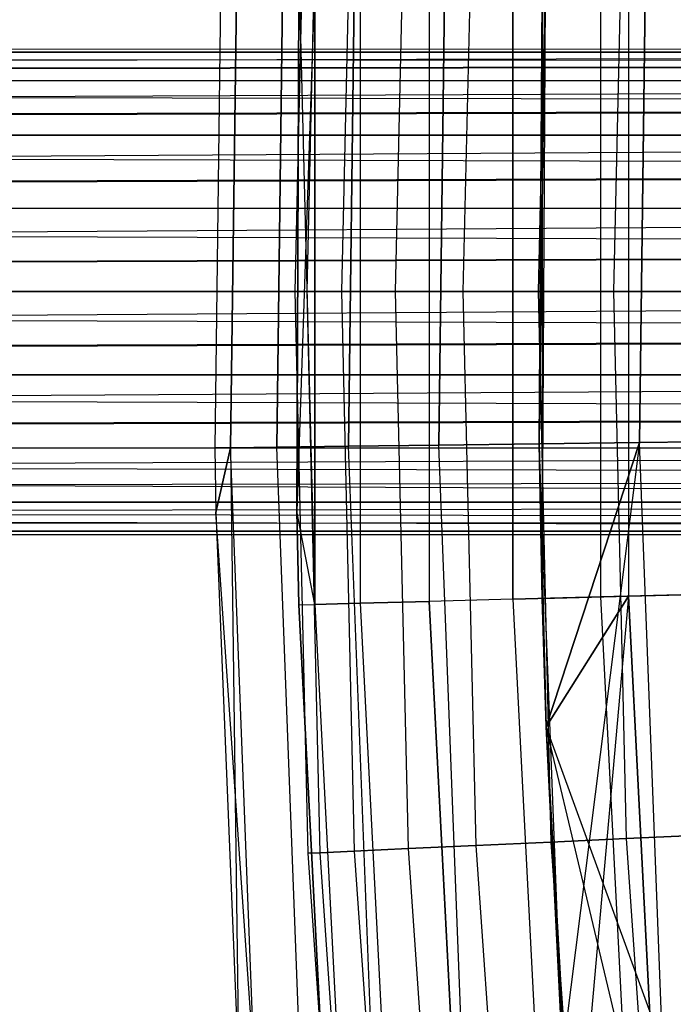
# Model space of a CAD drawing. Extents: x -135 to 135, y -135 to 135.
# Tile 122 of 207: x -76.7 to -72.67, y -4.4 to 1.68. Entities that reach past the tile are written whole.
import ezdxf

# ---------------------------------------------------------------- set-up
doc = ezdxf.new("R2010")
doc.units = 0
doc.header["$LTSCALE"] = 25.4
doc.layers.get('0').update_dxf_attribs({"linetype": 'CONTINUOUS'})

# ---------------------------------------------------------------- blocks, each defined once
blk = doc.blocks.new('SANTANA_BIURKO_A_PM_STL')
at = {"color": 0}
for p, q in [((-74.92, 3.4638, 149), (-75, 0, 149)), ((-74.92, 3.4638, 149), (-75, 0, 149)), ((-74.92, 3.4638, 2), (-75, 0, 2)), ((-74.92, 3.4638, 2), (-75, 0, 2)), ((-74.8466, 3.4604, 149.4635), (-74.9266, 0, 149.4635)), ((-74.8466, 3.4604, 149.4635), (-74.9266, 0, 149.4635)), ((-74.8466, 3.4604, 148.5365), (-74.9266, 0, 148.5365)), ((-74.8466, 3.4604, 148.5365), (-74.9266, 0, 148.5365)), ((-74.8466, 3.4604, 2.4635), (-74.9266, 0, 2.4635)), ((-74.8466, 3.4604, 2.4635), (-74.9266, 0, 2.4635)), ((-74.8466, 3.4604, 1.5365), (-74.9266, 0, 1.5365)), ((-74.8466, 3.4604, 1.5365), (-74.9266, 0, 1.5365)), ((-74.6338, 3.4505, 149.8817), (-74.7135, 0, 149.8817)), ((-74.6338, 3.4505, 149.8817), (-74.7135, 0, 149.8817)), ((-74.6338, 3.4505, 148.1183), (-74.7135, 0, 148.1183)), ((-74.6338, 3.4505, 148.1183), (-74.7135, 0, 148.1183)), ((-74.6338, 3.4505, 2.8817), (-74.7135, 0, 2.8817)), ((-74.6338, 3.4505, 2.8817), (-74.7135, 0, 2.8817)), ((-74.6338, 3.4505, 1.1183), (-74.7135, 0, 1.1183)), ((-74.6338, 3.4505, 1.1183), (-74.7135, 0, 1.1183)), ((-74.3023, 3.4352, 150.2135), (-74.3817, 0, 150.2135)), ((-74.3023, 3.4352, 150.2135), (-74.3817, 0, 150.2135)), ((-74.3023, 3.4352, 147.7865), (-74.3817, 0, 147.7865)), ((-74.3023, 3.4352, 147.7865), (-74.3817, 0, 147.7865)), ((-74.3023, 3.4352, 3.2135), (-74.3817, 0, 3.2135)), ((-74.3023, 3.4352, 3.2135), (-74.3817, 0, 3.2135)), ((-74.3023, 3.4352, 0.7865), (-74.3817, 0, 0.7865)), ((-74.3023, 3.4352, 0.7865), (-74.3817, 0, 0.7865)), ((-73.8846, 3.4159, 150.4266), (-73.9635, 0, 150.4266)), ((-73.8846, 3.4159, 150.4266), (-73.9635, 0, 150.4266)), ((-73.8846, 3.4159, 147.5734), (-73.9635, 0, 147.5734)), ((-73.8846, 3.4159, 147.5734), (-73.9635, 0, 147.5734)), ((-73.8846, 3.4159, 3.4266), (-73.9635, 0, 3.4266)), ((-73.8846, 3.4159, 3.4266), (-73.9635, 0, 3.4266)), ((-73.8846, 3.4159, 0.5734), (-73.9635, 0, 0.5734)), ((-73.8846, 3.4159, 0.5734), (-73.9635, 0, 0.5734)), ((-73.4216, 3.3945, 150.5), (-73.5, 0, 150.5)), ((-73.4216, 3.3945, 150.5), (-73.5, 0, 150.5)), ((-73.4216, 3.3945, 147.5), (-73.5, 0, 147.5)), ((-73.4216, 3.3945, 147.5), (-73.5, 0, 147.5)), ((-73.4216, 3.3945, 3.5), (-73.5, 0, 3.5)), ((-73.4216, 3.3945, 3.5), (-73.5, 0, 3.5)), ((-73.4216, 3.3945, 0.5), (-73.5, 0, 0.5)), ((-73.4216, 3.3945, 0.5), (-73.5, 0, 0.5)), ((-72.9585, 3.3731, 150.4266), (-73.0365, 0, 150.4266)), ((-72.9585, 3.3731, 150.4266), (-73.0365, 0, 150.4266)), ((-72.9585, 3.3731, 147.5734), (-73.0365, 0, 147.5734)), ((-72.9585, 3.3731, 147.5734), (-73.0365, 0, 147.5734)), ((-72.9585, 3.3731, 3.4266), (-73.0365, 0, 3.4266)), ((-72.9585, 3.3731, 3.4266), (-73.0365, 0, 3.4266)), ((-72.9585, 3.3731, 0.5734), (-73.0365, 0, 0.5734)), ((-72.9585, 3.3731, 0.5734), (-73.0365, 0, 0.5734)), ((-75.4446, 2.8919, 149), (-75.4938, -0.9642, 149)), ((-75.4446, 2.8919, 2), (-75.4938, -0.9642, 2)), ((-75.4446, 2.8919, 149), (-75.4938, -0.9642, 149)), ((-75.4446, 2.8919, 2), (-75.4938, -0.9642, 2)), ((-75.3468, 2.8881, 149.618), (-75.396, -0.9629, 149.618)), ((-75.3468, 2.8881, 149.618), (-75.396, -0.9629, 149.618)), ((-75.396, -0.9629, 1.382), (-75.3468, 2.8881, 1.382)), ((-75.396, -0.9629, 1.382), (-75.3468, 2.8881, 1.382)), ((-75.0629, 2.8772, 150.1756), (-75.1119, -0.9593, 150.1756)), ((-75.0629, 2.8772, 150.1756), (-75.1119, -0.9593, 150.1756)), ((-75.1119, -0.9593, 0.8244), (-75.0629, 2.8772, 0.8244)), ((-75.1119, -0.9593, 0.8244), (-75.0629, 2.8772, 0.8244)), ((-74.6208, 2.8603, 150.618), (-74.6695, -0.9536, 150.618)), ((-74.6208, 2.8603, 150.618), (-74.6695, -0.9536, 150.618)), ((-74.6695, -0.9536, 0.382), (-74.6208, 2.8603, 0.382)), ((-74.6695, -0.9536, 0.382), (-74.6208, 2.8603, 0.382)), ((-74.0636, 2.8389, 150.9021), (-74.112, -0.9465, 150.9021)), ((-74.0636, 2.8389, 150.9021), (-74.112, -0.9465, 150.9021)), ((-74.112, -0.9465, 0.0979), (-74.0636, 2.8389, 0.0979)), ((-74.112, -0.9465, 0.0979), (-74.0636, 2.8389, 0.0979)), ((-73.4461, 2.8153, 151), (-73.494, -0.9386, 151)), ((-73.4461, 2.8153, 151), (-73.494, -0.9386, 151)), ((-73.494, -0.9386, 0), (-73.4461, 2.8153, 0)), ((-73.494, -0.9386, 0), (-73.4461, 2.8153, 0)), ((-72.8285, 2.7916, 147.0979), (-72.876, -0.9307, 147.0979)), ((-72.8285, 2.7916, 147.0979), (-72.876, -0.9307, 147.0979)), ((-72.8285, 2.7916, 150.9021), (-72.876, -0.9307, 150.9021)), ((-72.8285, 2.7916, 150.9021), (-72.876, -0.9307, 150.9021)), ((-72.876, -0.9307, 3.9021), (-72.8285, 2.7916, 3.9021)), ((-72.876, -0.9307, 3.9021), (-72.8285, 2.7916, 3.9021)), ((-72.876, -0.9307, 0.0979), (-72.8285, 2.7916, 0.0979)), ((-72.876, -0.9307, 0.0979), (-72.8285, 2.7916, 0.0979)), ((-73.451, 2.6844, 147), (-73.494, -0.9386, 147)), ((-73.451, 2.6844, 147), (-73.494, -0.9386, 147)), ((-73.451, 2.6844, 4), (-73.494, -0.9386, 4)), ((-73.451, 2.6844, 4), (-73.494, -0.9386, 4)), ((-73.4756, -1.8925, 147.5), (-73.451, 2.6844, 147)), ((-73.4756, -1.8925, 147.5), (-73.451, 2.6844, 147)), ((-74.9878, -1.3541, 149), (-74.9751, 1.9311, 149)), ((-74.9751, 1.9311, 2), (-74.9878, -1.3541, 2)), ((-74.9878, -1.3541, 149), (-74.9751, 1.9311, 149)), ((-74.9751, 1.9311, 2), (-74.9878, -1.3541, 2)), ((-74.8777, 1.9286, 149.5319), (-74.9878, -1.3541, 149)), ((-74.8777, 1.9286, 149.5319), (-74.9878, -1.3541, 149)), ((-74.9751, 1.9311, 2), (-74.8777, -1.9286, 1.4681)), ((-74.9751, 1.9311, 2), (-74.8777, -1.9286, 1.4681)), ((-74.8777, -1.9286, 149.5319), (-74.8777, 1.9286, 149.5319)), ((-74.8777, -1.9286, 149.5319), (-74.8777, 1.9286, 149.5319)), ((-74.8777, 1.9286, 1.4681), (-74.8777, -1.9286, 1.4681)), ((-74.8777, 1.9286, 1.4681), (-74.8777, -1.9286, 1.4681)), ((-74.598, 1.9214, 149.9947), (-74.598, -1.9214, 149.9947)), ((-74.598, 1.9214, 149.9947), (-74.598, -1.9214, 149.9947)), ((-74.598, 1.9214, 1.0053), (-74.598, -1.9214, 1.0053)), ((-74.598, 1.9214, 1.0053), (-74.598, -1.9214, 1.0053)), ((-74.1725, 1.9104, 150.3282), (-74.1725, -1.9104, 150.3282)), ((-74.1725, 1.9104, 150.3282), (-74.1725, -1.9104, 150.3282)), ((-74.1725, 1.9104, 0.6718), (-74.1725, -1.9104, 0.6718)), ((-74.1725, 1.9104, 0.6718), (-74.1725, -1.9104, 0.6718)), ((-73.6564, -1.8971, 150.4891), (-73.6564, 1.8971, 150.4891)), ((-73.6564, -1.8971, 150.4891), (-73.6564, 1.8971, 150.4891)), ((-73.6564, 1.8971, 0.5109), (-73.6564, -1.8971, 0.5109)), ((-73.6564, 1.8971, 0.5109), (-73.6564, -1.8971, 0.5109)), ((-73.494, -0.9386, 4), (-73.4756, 1.8925, 3.5)), ((-73.494, -0.9386, 4), (-73.4756, 1.8925, 3.5)), ((-73.4756, 1.8925, 147.5), (-73.4756, -1.8925, 147.5)), ((-73.4756, 1.8925, 147.5), (-73.4756, -1.8925, 147.5)), ((-73.4756, 1.8925, 3.5), (-73.4756, -1.8925, 3.5)), ((-73.4756, 1.8925, 3.5), (-73.4756, -1.8925, 3.5)), ((-73.1168, 1.8832, 150.4564), (-73.1168, -1.8832, 150.4564)), ((-73.1168, 1.8832, 150.4564), (-73.1168, -1.8832, 150.4564)), ((-73.1168, 1.8832, 0.5436), (-73.1168, -1.8832, 0.5436)), ((-73.1168, 1.8832, 0.5436), (-73.1168, -1.8832, 0.5436)), ((-72.9439, 1.8788, 147.5975), (-72.9439, -1.8788, 147.5975)), ((-72.9439, 1.8788, 147.5975), (-72.9439, -1.8788, 147.5975)), ((-72.9439, 1.8788, 3.4025), (-72.9439, -1.8788, 3.4025)), ((-72.9439, 1.8788, 3.4025), (-72.9439, -1.8788, 3.4025)), ((-53.645, 1.4095, 154.9644), (-131.1231, 1.4772, 147.675)), ((-53.645, 1.4095, 154.9644), (-131.1231, 1.4772, 147.675)), ((-53.8272, 1.4772, 154.6943), (-131.1231, 1.4772, 147.675)), ((-53.8272, 1.4772, 154.6943), (-131.1231, 1.4772, 147.675)), ((-54.0151, 1.5, 154.4156), (-131.076, 1.4772, 147.1562)), ((-54.0151, 1.5, 154.4156), (-131.076, 1.4772, 147.1562)), ((-131.076, 1.4772, 147.1562), (-54.2031, 1.4772, 154.137)), ((-53.8272, 1.4772, 154.6943), (-131.076, 1.4772, 147.1562)), ((-53.8272, 1.4772, 154.6943), (-131.076, 1.4772, 147.1562)), ((-131.076, 1.4772, 147.1562), (-54.2031, 1.4772, 154.137)), ((-54.2031, 1.4772, 154.137), (-131.0317, 1.299, 146.6687)), ((-54.2031, 1.4772, 154.137), (-131.0317, 1.299, 146.6687)), ((-131.1673, 1.299, 148.1626), (-53.645, 1.4095, 154.9644)), ((-131.1673, 1.299, 148.1626), (-53.645, 1.4095, 154.9644)), ((-54.3853, 1.4095, 153.8669), (-131.0317, 1.299, 146.6687)), ((-54.3853, 1.4095, 153.8669), (-131.0317, 1.299, 146.6687)), ((-53.3195, 1.1491, 155.447), (-131.1673, 1.299, 148.1626)), ((-53.3195, 1.1491, 155.447), (-131.1673, 1.299, 148.1626)), ((-53.474, 1.299, 155.2179), (-131.1673, 1.299, 148.1626)), ((-53.474, 1.299, 155.2179), (-131.1673, 1.299, 148.1626)), ((-54.5563, 1.299, 153.6134), (-131.0317, 1.299, 146.6687)), ((-54.5563, 1.299, 153.6134), (-131.0317, 1.299, 146.6687)), ((-54.5563, 1.299, 153.6134), (-130.9956, 0.9642, 146.2713)), ((-54.5563, 1.299, 153.6134), (-130.9956, 0.9642, 146.2713)), ((-131.2034, 0.9642, 148.56), (-53.3195, 1.1491, 155.447)), ((-131.2034, 0.9642, 148.56), (-53.3195, 1.1491, 155.447)), ((-54.7108, 1.1491, 153.3843), (-130.9956, 0.9642, 146.2713)), ((-54.7108, 1.1491, 153.3843), (-130.9956, 0.9642, 146.2713)), ((-53.0778, 0.75, 155.8051), (-131.2034, 0.9642, 148.56)), ((-53.0778, 0.75, 155.8051), (-131.2034, 0.9642, 148.56)), ((-53.1861, 0.9642, 155.6447), (-131.2034, 0.9642, 148.56)), ((-53.1861, 0.9642, 155.6447), (-131.2034, 0.9642, 148.56)), ((-130.9956, 0.9642, 146.2713), (-54.8442, 0.9642, 153.1866)), ((-130.9956, 0.9642, 146.2713), (-54.8442, 0.9642, 153.1866)), ((-54.8442, 0.9642, 153.1866), (-130.972, 0.513, 146.0119)), ((-54.8442, 0.9642, 153.1866), (-130.972, 0.513, 146.0119)), ((-131.227, 0.513, 148.8194), (-53.0778, 0.75, 155.8051)), ((-131.227, 0.513, 148.8194), (-53.0778, 0.75, 155.8051)), ((-54.9524, 0.75, 153.0261), (-130.972, 0.513, 146.0119)), ((-54.9524, 0.75, 153.0261), (-130.972, 0.513, 146.0119)), ((-52.9493, 0.2605, 155.9957), (-131.227, 0.513, 148.8194)), ((-52.9493, 0.2605, 155.9957), (-131.227, 0.513, 148.8194)), ((-52.9981, 0.513, 155.9233), (-131.227, 0.513, 148.8194)), ((-52.9981, 0.513, 155.9233), (-131.227, 0.513, 148.8194)), ((-55.0322, 0.513, 152.9079), (-130.972, 0.513, 146.0119)), ((-55.0322, 0.513, 152.9079), (-130.972, 0.513, 146.0119)), ((-55.0322, 0.513, 152.9079), (-130.9639, 0, 145.9218)), ((-55.0322, 0.513, 152.9079), (-130.9639, 0, 145.9218)), ((-52.9493, 0.2605, 155.9957), (-131.2352, 0, 148.9095)), ((-52.9493, 0.2605, 155.9957), (-131.2352, 0, 148.9095)), ((-55.081, 0.2605, 152.8356), (-130.9639, 0, 145.9218)), ((-55.081, 0.2605, 152.8356), (-130.9639, 0, 145.9218)), ((-55.0974, 0, 152.8112), (-130.972, -0.513, 146.0119)), ((-55.0974, 0, 152.8112), (-130.972, -0.513, 146.0119)), ((-130.9639, 0, 145.9218), (-55.0974, 0, 152.8112)), ((-130.9639, 0, 145.9218), (-55.0974, 0, 152.8112)), ((-75, 0, 149), (-74.9266, 0, 149.4635)), ((-75, 0, 149), (-74.92, -3.4638, 149)), ((-75, 0, 149), (-74.9266, 0, 149.4635)), ((-74.9266, 0, 148.5365), (-75, 0, 149)), ((-75, 0, 149), (-74.92, -3.4638, 149)), ((-74.9266, 0, 148.5365), (-75, 0, 149)), ((-75, 0, 2), (-74.9266, 0, 2.4635)), ((-75, 0, 2), (-74.92, -3.4638, 2)), ((-75, 0, 2), (-74.9266, 0, 2.4635)), ((-74.9266, 0, 1.5365), (-75, 0, 2)), ((-75, 0, 2), (-74.92, -3.4638, 2)), ((-74.9266, 0, 1.5365), (-75, 0, 2)), ((-74.9266, 0, 149.4635), (-74.7135, 0, 149.8817)), ((-74.9266, 0, 149.4635), (-74.8466, -3.4604, 149.4635)), ((-74.9266, 0, 149.4635), (-74.7135, 0, 149.8817)), ((-74.9266, 0, 149.4635), (-74.8466, -3.4604, 149.4635)), ((-74.9266, 0, 148.5365), (-74.8466, -3.4604, 148.5365)), ((-74.7135, 0, 148.1183), (-74.9266, 0, 148.5365)), ((-74.9266, 0, 148.5365), (-74.8466, -3.4604, 148.5365)), ((-74.7135, 0, 148.1183), (-74.9266, 0, 148.5365)), ((-74.9266, 0, 2.4635), (-74.7135, 0, 2.8817)), ((-74.9266, 0, 2.4635), (-74.8466, -3.4604, 2.4635)), ((-74.9266, 0, 2.4635), (-74.7135, 0, 2.8817)), ((-74.9266, 0, 2.4635), (-74.8466, -3.4604, 2.4635)), ((-74.9266, 0, 1.5365), (-74.8466, -3.4604, 1.5365)), ((-74.7135, 0, 1.1183), (-74.9266, 0, 1.5365)), ((-74.9266, 0, 1.5365), (-74.8466, -3.4604, 1.5365)), ((-74.7135, 0, 1.1183), (-74.9266, 0, 1.5365)), ((-74.7135, 0, 149.8817), (-74.3817, 0, 150.2135)), ((-74.7135, 0, 149.8817), (-74.6338, -3.4505, 149.8817)), ((-74.7135, 0, 149.8817), (-74.3817, 0, 150.2135)), ((-74.7135, 0, 149.8817), (-74.6338, -3.4505, 149.8817)), ((-74.7135, 0, 148.1183), (-74.6338, -3.4505, 148.1183)), ((-74.3817, 0, 147.7865), (-74.7135, 0, 148.1183)), ((-74.7135, 0, 148.1183), (-74.6338, -3.4505, 148.1183)), ((-74.3817, 0, 147.7865), (-74.7135, 0, 148.1183)), ((-74.7135, 0, 2.8817), (-74.3817, 0, 3.2135)), ((-74.7135, 0, 2.8817), (-74.6338, -3.4505, 2.8817)), ((-74.7135, 0, 2.8817), (-74.3817, 0, 3.2135)), ((-74.7135, 0, 2.8817), (-74.6338, -3.4505, 2.8817)), ((-74.7135, 0, 1.1183), (-74.6338, -3.4505, 1.1183)), ((-74.3817, 0, 0.7865), (-74.7135, 0, 1.1183)), ((-74.7135, 0, 1.1183), (-74.6338, -3.4505, 1.1183)), ((-74.3817, 0, 0.7865), (-74.7135, 0, 1.1183)), ((-74.3817, 0, 150.2135), (-73.9635, 0, 150.4266)), ((-74.3817, 0, 150.2135), (-74.3023, -3.4352, 150.2135)), ((-74.3817, 0, 150.2135), (-73.9635, 0, 150.4266)), ((-74.3817, 0, 150.2135), (-74.3023, -3.4352, 150.2135)), ((-74.3817, 0, 147.7865), (-74.3023, -3.4352, 147.7865)), ((-73.9635, 0, 147.5734), (-74.3817, 0, 147.7865)), ((-74.3817, 0, 147.7865), (-74.3023, -3.4352, 147.7865)), ((-73.9635, 0, 147.5734), (-74.3817, 0, 147.7865)), ((-74.3817, 0, 3.2135), (-73.9635, 0, 3.4266)), ((-74.3817, 0, 3.2135), (-74.3023, -3.4352, 3.2135)), ((-74.3817, 0, 3.2135), (-73.9635, 0, 3.4266)), ((-74.3817, 0, 3.2135), (-74.3023, -3.4352, 3.2135)), ((-74.3817, 0, 0.7865), (-74.3023, -3.4352, 0.7865)), ((-73.9635, 0, 0.5734), (-74.3817, 0, 0.7865)), ((-74.3817, 0, 0.7865), (-74.3023, -3.4352, 0.7865)), ((-73.9635, 0, 0.5734), (-74.3817, 0, 0.7865)), ((-73.9635, 0, 150.4266), (-73.5, 0, 150.5)), ((-73.9635, 0, 150.4266), (-73.8846, -3.4159, 150.4266)), ((-73.9635, 0, 150.4266), (-73.5, 0, 150.5)), ((-73.9635, 0, 150.4266), (-73.8846, -3.4159, 150.4266)), ((-73.9635, 0, 147.5734), (-73.8846, -3.4159, 147.5734)), ((-73.5, 0, 147.5), (-73.9635, 0, 147.5734)), ((-73.9635, 0, 147.5734), (-73.8846, -3.4159, 147.5734)), ((-73.5, 0, 147.5), (-73.9635, 0, 147.5734)), ((-73.9635, 0, 3.4266), (-73.5, 0, 3.5)), ((-73.9635, 0, 3.4266), (-73.8846, -3.4159, 3.4266)), ((-73.9635, 0, 3.4266), (-73.5, 0, 3.5)), ((-73.9635, 0, 3.4266), (-73.8846, -3.4159, 3.4266)), ((-73.9635, 0, 0.5734), (-73.8846, -3.4159, 0.5734)), ((-73.5, 0, 0.5), (-73.9635, 0, 0.5734)), ((-73.9635, 0, 0.5734), (-73.8846, -3.4159, 0.5734)), ((-73.5, 0, 0.5), (-73.9635, 0, 0.5734)), ((-73.5, 0, 150.5), (-73.0365, 0, 150.4266)), ((-73.5, 0, 150.5), (-73.4216, -3.3945, 150.5)), ((-73.5, 0, 150.5), (-73.0365, 0, 150.4266)), ((-73.5, 0, 150.5), (-73.4216, -3.3945, 150.5)), ((-73.5, 0, 147.5), (-73.4216, -3.3945, 147.5)), ((-73.0365, 0, 147.5734), (-73.5, 0, 147.5)), ((-73.5, 0, 147.5), (-73.4216, -3.3945, 147.5)), ((-73.0365, 0, 147.5734), (-73.5, 0, 147.5)), ((-73.5, 0, 3.5), (-73.0365, 0, 3.4266)), ((-73.5, 0, 3.5), (-73.4216, -3.3945, 3.5)), ((-73.5, 0, 3.5), (-73.0365, 0, 3.4266)), ((-73.5, 0, 3.5), (-73.4216, -3.3945, 3.5)), ((-73.5, 0, 0.5), (-73.4216, -3.3945, 0.5)), ((-73.0365, 0, 0.5734), (-73.5, 0, 0.5)), ((-73.5, 0, 0.5), (-73.4216, -3.3945, 0.5)), ((-73.0365, 0, 0.5734), (-73.5, 0, 0.5)), ((-73.0365, 0, 150.4266), (-72.6183, 0, 150.2135)), ((-73.0365, 0, 150.4266), (-72.9585, -3.3731, 150.4266)), ((-73.0365, 0, 150.4266), (-72.6183, 0, 150.2135)), ((-73.0365, 0, 150.4266), (-72.9585, -3.3731, 150.4266)), ((-73.0365, 0, 147.5734), (-72.9585, -3.3731, 147.5734)), ((-72.6183, 0, 147.7865), (-73.0365, 0, 147.5734)), ((-73.0365, 0, 147.5734), (-72.9585, -3.3731, 147.5734)), ((-72.6183, 0, 147.7865), (-73.0365, 0, 147.5734)), ((-73.0365, 0, 3.4266), (-72.6183, 0, 3.2135)), ((-73.0365, 0, 3.4266), (-72.9585, -3.3731, 3.4266)), ((-73.0365, 0, 3.4266), (-72.6183, 0, 3.2135)), ((-73.0365, 0, 3.4266), (-72.9585, -3.3731, 3.4266)), ((-73.0365, 0, 0.5734), (-72.9585, -3.3731, 0.5734)), ((-72.6183, 0, 0.7865), (-73.0365, 0, 0.5734)), ((-73.0365, 0, 0.5734), (-72.9585, -3.3731, 0.5734)), ((-72.6183, 0, 0.7865), (-73.0365, 0, 0.5734)), ((-52.9493, -0.2605, 155.9957), (-131.2352, 0, 148.9095)), ((-52.9328, 0, 156.0201), (-131.2352, 0, 148.9095)), ((-52.9493, -0.2605, 155.9957), (-131.2352, 0, 148.9095)), ((-52.9328, 0, 156.0201), (-131.2352, 0, 148.9095)), ((-52.9493, -0.2605, 155.9957), (-131.227, -0.513, 148.8194)), ((-52.9493, -0.2605, 155.9957), (-131.227, -0.513, 148.8194)), ((-55.081, -0.2605, 152.8356), (-130.972, -0.513, 146.0119)), ((-55.081, -0.2605, 152.8356), (-130.972, -0.513, 146.0119)), ((-131.227, -0.513, 148.8194), (-52.9981, -0.513, 155.9233)), ((-131.227, -0.513, 148.8194), (-52.9981, -0.513, 155.9233)), ((-131.227, -0.513, 148.8194), (-53.0778, -0.75, 155.8051)), ((-131.227, -0.513, 148.8194), (-53.0778, -0.75, 155.8051)), ((-55.0322, -0.513, 152.9079), (-130.9956, -0.9642, 146.2713)), ((-55.0322, -0.513, 152.9079), (-130.9956, -0.9642, 146.2713)), ((-55.0322, -0.513, 152.9079), (-130.972, -0.513, 146.0119)), ((-55.0322, -0.513, 152.9079), (-130.972, -0.513, 146.0119)), ((-131.2034, -0.9642, 148.56), (-53.0778, -0.75, 155.8051)), ((-131.2034, -0.9642, 148.56), (-53.0778, -0.75, 155.8051)), ((-54.9524, -0.75, 153.0261), (-130.9956, -0.9642, 146.2713)), ((-54.9524, -0.75, 153.0261), (-130.9956, -0.9642, 146.2713)), ((-131.2034, -0.9642, 148.56), (-53.1861, -0.9642, 155.6447)), ((-53.474, -1.299, 155.2179), (-131.2034, -0.9642, 148.56)), ((-53.474, -1.299, 155.2179), (-131.2034, -0.9642, 148.56)), ((-53.3195, -1.1491, 155.447), (-131.2034, -0.9642, 148.56)), ((-53.3195, -1.1491, 155.447), (-131.2034, -0.9642, 148.56)), ((-131.2034, -0.9642, 148.56), (-53.1861, -0.9642, 155.6447)), ((-54.8442, -0.9642, 153.1866), (-131.0317, -1.299, 146.6687)), ((-54.8442, -0.9642, 153.1866), (-131.0317, -1.299, 146.6687)), ((-130.9956, -0.9642, 146.2713), (-54.8442, -0.9642, 153.1866)), ((-130.9956, -0.9642, 146.2713), (-54.8442, -0.9642, 153.1866)), ((-75.396, -0.9629, 149.618), (-75.4938, -0.9642, 149)), ((-75.396, -0.9629, 149.618), (-75.4938, -0.9642, 149)), ((-75.4938, -0.9642, 2), (-75.396, -0.9629, 1.382)), ((-75.4938, -0.9642, 2), (-75.396, -0.9629, 1.382)), ((-75.4938, -0.9642, 149), (-75.4877, -1.3631, 149)), ((-75.4938, -0.9642, 2), (-75.4938, -0.9642, 149)), ((-75.4938, -0.9642, 2), (-75.4938, -0.9642, 149)), ((-75.4938, -0.9642, 2), (-75.4877, -1.3631, 2)), ((-75.4938, -0.9642, 149), (-75.4877, -1.3631, 149)), ((-75.4938, -0.9642, 2), (-75.4877, -1.3631, 2)), ((-75.4877, -1.3631, 149), (-75.396, -0.9629, 149.618)), ((-75.4877, -1.3631, 149), (-75.396, -0.9629, 149.618)), ((-75.396, -0.9629, 1.382), (-75.4877, -1.3631, 2)), ((-75.396, -0.9629, 1.382), (-75.4877, -1.3631, 2)), ((-75.1119, -0.9593, 150.1756), (-75.396, -0.9629, 149.618)), ((-75.1119, -0.9593, 150.1756), (-75.396, -0.9629, 149.618)), ((-75.396, -0.9629, 1.382), (-75.1119, -0.9593, 0.8244)), ((-75.396, -0.9629, 1.382), (-75.1119, -0.9593, 0.8244)), ((-75.2485, -4.8114, 149.618), (-75.396, -0.9629, 149.618)), ((-75.2485, -4.8114, 149.618), (-75.396, -0.9629, 149.618)), ((-75.396, -0.9629, 1.382), (-75.3461, -4.8177, 2)), ((-75.2485, -4.8114, 1.382), (-75.396, -0.9629, 1.382)), ((-75.2485, -4.8114, 1.382), (-75.396, -0.9629, 1.382)), ((-75.396, -0.9629, 1.382), (-75.3461, -4.8177, 2)), ((-74.6695, -0.9536, 150.618), (-75.1119, -0.9593, 150.1756)), ((-74.6695, -0.9536, 150.618), (-75.1119, -0.9593, 150.1756)), ((-75.1119, -0.9593, 0.8244), (-74.6695, -0.9536, 0.382)), ((-75.1119, -0.9593, 0.8244), (-74.6695, -0.9536, 0.382)), ((-74.965, -4.7933, 150.1756), (-75.1119, -0.9593, 150.1756)), ((-74.965, -4.7933, 150.1756), (-75.1119, -0.9593, 150.1756)), ((-74.965, -4.7933, 0.8244), (-75.1119, -0.9593, 0.8244)), ((-74.965, -4.7933, 0.8244), (-75.1119, -0.9593, 0.8244)), ((-74.112, -0.9465, 150.9021), (-74.6695, -0.9536, 150.618)), ((-74.112, -0.9465, 150.9021), (-74.6695, -0.9536, 150.618)), ((-74.6695, -0.9536, 0.382), (-74.112, -0.9465, 0.0979)), ((-74.6695, -0.9536, 0.382), (-74.112, -0.9465, 0.0979)), ((-74.5234, -4.7651, 150.618), (-74.6695, -0.9536, 150.618)), ((-74.5234, -4.7651, 150.618), (-74.6695, -0.9536, 150.618)), ((-74.5234, -4.7651, 0.382), (-74.6695, -0.9536, 0.382)), ((-74.5234, -4.7651, 0.382), (-74.6695, -0.9536, 0.382)), ((-73.494, -0.9386, 151), (-74.112, -0.9465, 150.9021)), ((-73.494, -0.9386, 151), (-74.112, -0.9465, 150.9021)), ((-74.112, -0.9465, 0.0979), (-73.494, -0.9386, 0)), ((-74.112, -0.9465, 0.0979), (-73.494, -0.9386, 0)), ((-73.967, -4.7295, 150.9021), (-74.112, -0.9465, 150.9021)), ((-73.967, -4.7295, 150.9021), (-74.112, -0.9465, 150.9021)), ((-73.967, -4.7295, 0.0979), (-74.112, -0.9465, 0.0979)), ((-73.967, -4.7295, 0.0979), (-74.112, -0.9465, 0.0979)), ((-73.494, -0.9386, 147), (-72.876, -0.9307, 147.0979)), ((-72.876, -0.9307, 150.9021), (-73.494, -0.9386, 151)), ((-73.494, -0.9386, 147), (-72.876, -0.9307, 147.0979)), ((-72.876, -0.9307, 150.9021), (-73.494, -0.9386, 151)), ((-73.494, -0.9386, 4), (-72.876, -0.9307, 3.9021)), ((-73.494, -0.9386, 4), (-72.876, -0.9307, 3.9021)), ((-73.494, -0.9386, 0), (-72.876, -0.9307, 0.0979)), ((-73.494, -0.9386, 0), (-72.876, -0.9307, 0.0979)), ((-73.451, -2.6844, 147.5), (-73.494, -0.9386, 147)), ((-73.494, -0.9386, 147), (-73.451, -2.6844, 147)), ((-73.451, -2.6844, 147.5), (-73.494, -0.9386, 147)), ((-73.4756, -1.8925, 147.5), (-73.494, -0.9386, 147)), ((-73.4756, -1.8925, 147.5), (-73.494, -0.9386, 147)), ((-73.494, -0.9386, 147), (-73.451, -2.6844, 147)), ((-73.3502, -4.69, 151), (-73.494, -0.9386, 151)), ((-73.3502, -4.69, 151), (-73.494, -0.9386, 151)), ((-73.494, -0.9386, 4), (-73.451, -2.6844, 4)), ((-73.3502, -4.69, 0), (-73.494, -0.9386, 0)), ((-73.3502, -4.69, 0), (-73.494, -0.9386, 0)), ((-73.494, -0.9386, 4), (-73.451, -2.6844, 4)), ((-73.494, -0.9386, 4), (-73.4756, -1.8925, 3.5)), ((-73.494, -0.9386, 4), (-73.4756, -1.8925, 3.5)), ((-72.876, -0.9307, 147.0979), (-73.451, -2.6844, 147)), ((-72.876, -0.9307, 147.0979), (-73.451, -2.6844, 147)), ((-73.451, -2.6844, 4), (-72.876, -0.9307, 3.9021)), ((-73.451, -2.6844, 4), (-72.876, -0.9307, 3.9021)), ((-72.876, -0.9307, 147.0979), (-73.3502, -4.69, 147)), ((-72.876, -0.9307, 147.0979), (-73.3502, -4.69, 147)), ((-72.3185, -0.9236, 150.618), (-72.876, -0.9307, 150.9021)), ((-72.876, -0.9307, 147.0979), (-72.3185, -0.9236, 147.382)), ((-72.876, -0.9307, 147.0979), (-72.3185, -0.9236, 147.382)), ((-72.3185, -0.9236, 150.618), (-72.876, -0.9307, 150.9021)), ((-72.3185, -0.9236, 3.618), (-72.876, -0.9307, 3.9021)), ((-72.876, -0.9307, 0.0979), (-72.3185, -0.9236, 0.382)), ((-72.3185, -0.9236, 3.618), (-72.876, -0.9307, 3.9021)), ((-72.876, -0.9307, 0.0979), (-72.3185, -0.9236, 0.382)), ((-72.7334, -4.6506, 150.9021), (-72.876, -0.9307, 150.9021)), ((-72.7334, -4.6506, 150.9021), (-72.876, -0.9307, 150.9021)), ((-72.7334, -4.6506, 147.0979), (-72.876, -0.9307, 147.0979)), ((-72.7334, -4.6506, 147.0979), (-72.876, -0.9307, 147.0979)), ((-72.7334, -4.6506, 3.9021), (-72.876, -0.9307, 3.9021)), ((-72.7334, -4.6506, 3.9021), (-72.876, -0.9307, 3.9021)), ((-72.7334, -4.6506, 0.0979), (-72.876, -0.9307, 0.0979)), ((-72.7334, -4.6506, 0.0979), (-72.876, -0.9307, 0.0979)), ((-54.7108, -1.1491, 153.3843), (-131.0317, -1.299, 146.6687)), ((-54.7108, -1.1491, 153.3843), (-131.0317, -1.299, 146.6687)), ((-131.1673, -1.299, 148.1626), (-53.474, -1.299, 155.2179)), ((-53.8272, -1.4772, 154.6943), (-131.1673, -1.299, 148.1626)), ((-53.8272, -1.4772, 154.6943), (-131.1673, -1.299, 148.1626)), ((-53.645, -1.4095, 154.9644), (-131.1673, -1.299, 148.1626)), ((-53.645, -1.4095, 154.9644), (-131.1673, -1.299, 148.1626)), ((-131.1673, -1.299, 148.1626), (-53.474, -1.299, 155.2179)), ((-54.5563, -1.299, 153.6134), (-131.076, -1.4772, 147.1562)), ((-54.5563, -1.299, 153.6134), (-131.076, -1.4772, 147.1562)), ((-54.5563, -1.299, 153.6134), (-131.0317, -1.299, 146.6687)), ((-54.5563, -1.299, 153.6134), (-131.0317, -1.299, 146.6687)), ((-75.4877, -1.3631, 149), (-75.3461, -4.8177, 149)), ((-75.2485, -4.8114, 149.618), (-75.4877, -1.3631, 149)), ((-75.2485, -4.8114, 149.618), (-75.4877, -1.3631, 149)), ((-75.4877, -1.3631, 2), (-75.4877, -1.3631, 149)), ((-75.4877, -1.3631, 2), (-75.4877, -1.3631, 149)), ((-75.4877, -1.3631, 2), (-75.3461, -4.8177, 2)), ((-75.4877, -1.3631, 149), (-75.3461, -4.8177, 149)), ((-75.4877, -1.3631, 2), (-75.3461, -4.8177, 2)), ((-74.8777, -1.9286, 149.5319), (-74.9878, -1.3541, 149)), ((-74.8777, -1.9286, 149.5319), (-74.9878, -1.3541, 149)), ((-74.9751, -1.9311, 149), (-74.9878, -1.3541, 149)), ((-74.9878, -1.3541, 2), (-74.9751, -1.9311, 2)), ((-74.8777, -1.9286, 1.4681), (-74.9878, -1.3541, 2)), ((-74.8777, -1.9286, 1.4681), (-74.9878, -1.3541, 2)), ((-74.9878, -1.3541, 149), (-74.9878, -1.3541, 2)), ((-74.9878, -1.3541, 149), (-74.9878, -1.3541, 2)), ((-74.9751, -1.9311, 149), (-74.9878, -1.3541, 149)), ((-74.9878, -1.3541, 2), (-74.9751, -1.9311, 2)), ((-54.3853, -1.4095, 153.8669), (-131.076, -1.4772, 147.1562)), ((-54.3853, -1.4095, 153.8669), (-131.076, -1.4772, 147.1562)), ((-53.8272, -1.4772, 154.6943), (-131.1231, -1.4772, 147.675)), ((-53.8272, -1.4772, 154.6943), (-131.1231, -1.4772, 147.675)), ((-54.0151, -1.5, 154.4156), (-131.0995, -1.5, 147.4156)), ((-54.0151, -1.5, 154.4156), (-131.0995, -1.5, 147.4156)), ((-131.076, -1.4772, 147.1562), (-54.2031, -1.4772, 154.137)), ((-131.076, -1.4772, 147.1562), (-54.2031, -1.4772, 154.137)), ((-72.9439, -1.8788, 147.5975), (-73.4756, -1.8925, 147.5)), ((-72.9439, -1.8788, 147.5975), (-73.4756, -1.8925, 147.5)), ((-73.4756, -1.8925, 3.5), (-72.9439, -1.8788, 3.4025)), ((-73.4756, -1.8925, 3.5), (-72.9439, -1.8788, 3.4025)), ((-73.451, -2.6844, 147.5), (-72.9439, -1.8788, 147.5975)), ((-73.451, -2.6844, 147.5), (-72.9439, -1.8788, 147.5975)), ((-72.9439, -1.8788, 3.4025), (-73.451, -2.6844, 3.5)), ((-72.9439, -1.8788, 3.4025), (-73.451, -2.6844, 3.5)), ((-72.9439, -1.8788, 3.4025), (-73.2808, -5.6724, 3.5)), ((-72.9439, -1.8788, 3.4025), (-73.2808, -5.6724, 3.5)), ((-73.1168, -1.8832, 150.4564), (-72.6238, -1.8705, 150.2345)), ((-73.1168, -1.8832, 150.4564), (-72.6238, -1.8705, 150.2345)), ((-72.6238, -1.8705, 0.7655), (-73.1168, -1.8832, 0.5436)), ((-72.6238, -1.8705, 0.7655), (-73.1168, -1.8832, 0.5436)), ((-72.4813, -1.8669, 147.8772), (-72.9439, -1.8788, 147.5975)), ((-72.4813, -1.8669, 147.8772), (-72.9439, -1.8788, 147.5975)), ((-72.9439, -1.8788, 3.4025), (-72.4813, -1.8669, 3.1228)), ((-72.9439, -1.8788, 3.4025), (-72.4813, -1.8669, 3.1228)), ((-72.7505, -5.6313, 147.5975), (-72.9439, -1.8788, 147.5975)), ((-72.7505, -5.6313, 147.5975), (-72.9439, -1.8788, 147.5975)), ((-72.9439, -1.8788, 3.4025), (-72.7505, -5.6313, 3.4025)), ((-72.9439, -1.8788, 3.4025), (-72.7505, -5.6313, 3.4025)), ((-74.9751, -1.9311, 149), (-74.8777, -1.9286, 149.5319)), ((-74.9751, -1.9311, 149), (-74.8777, -1.9286, 149.5319)), ((-74.9751, -1.9311, 2), (-74.8777, -1.9286, 1.4681)), ((-74.9751, -1.9311, 2), (-74.8777, -1.9286, 1.4681)), ((-74.7763, -5.7882, 149), (-74.9751, -1.9311, 149)), ((-74.9751, -1.9311, 2), (-74.7763, -5.7882, 2)), ((-74.9751, -1.9311, 149), (-74.9751, -1.9311, 2)), ((-74.9751, -1.9311, 149), (-74.9751, -1.9311, 2)), ((-74.7763, -5.7882, 149), (-74.9751, -1.9311, 149)), ((-74.9751, -1.9311, 2), (-74.7763, -5.7882, 2)), ((-74.8777, -1.9286, 149.5319), (-74.598, -1.9214, 149.9947)), ((-74.8777, -1.9286, 149.5319), (-74.598, -1.9214, 149.9947)), ((-74.598, -1.9214, 1.0053), (-74.8777, -1.9286, 1.4681)), ((-74.598, -1.9214, 1.0053), (-74.8777, -1.9286, 1.4681)), ((-74.8777, -1.9286, 149.5319), (-74.6791, -5.7806, 149.5319)), ((-74.8777, -1.9286, 149.5319), (-74.6791, -5.7806, 149.5319)), ((-74.8777, -1.9286, 1.4681), (-74.6791, -5.7806, 1.4681)), ((-74.8777, -1.9286, 1.4681), (-74.6791, -5.7806, 1.4681)), ((-74.598, -1.9214, 149.9947), (-74.1725, -1.9104, 150.3282)), ((-74.598, -1.9214, 149.9947), (-74.1725, -1.9104, 150.3282)), ((-74.1725, -1.9104, 0.6718), (-74.598, -1.9214, 1.0053)), ((-74.1725, -1.9104, 0.6718), (-74.598, -1.9214, 1.0053)), ((-74.598, -1.9214, 149.9947), (-74.4002, -5.759, 149.9947)), ((-74.598, -1.9214, 149.9947), (-74.4002, -5.759, 149.9947)), ((-74.598, -1.9214, 1.0053), (-74.4002, -5.759, 1.0053)), ((-74.598, -1.9214, 1.0053), (-74.4002, -5.759, 1.0053)), ((-73.6564, -1.8971, 150.4891), (-74.1725, -1.9104, 150.3282)), ((-73.6564, -1.8971, 150.4891), (-74.1725, -1.9104, 150.3282)), ((-73.6564, -1.8971, 0.5109), (-74.1725, -1.9104, 0.6718)), ((-73.6564, -1.8971, 0.5109), (-74.1725, -1.9104, 0.6718)), ((-73.9758, -5.7262, 150.3282), (-74.1725, -1.9104, 150.3282)), ((-73.9758, -5.7262, 150.3282), (-74.1725, -1.9104, 150.3282)), ((-74.1725, -1.9104, 0.6718), (-73.9758, -5.7262, 0.6718)), ((-74.1725, -1.9104, 0.6718), (-73.9758, -5.7262, 0.6718)), ((-73.6564, -1.8971, 150.4891), (-73.1168, -1.8832, 150.4564)), ((-73.6564, -1.8971, 150.4891), (-73.1168, -1.8832, 150.4564)), ((-73.1168, -1.8832, 0.5436), (-73.6564, -1.8971, 0.5109)), ((-73.1168, -1.8832, 0.5436), (-73.6564, -1.8971, 0.5109)), ((-73.6564, -1.8971, 150.4891), (-73.4611, -5.6864, 150.4891)), ((-73.6564, -1.8971, 150.4891), (-73.4611, -5.6864, 150.4891)), ((-73.6564, -1.8971, 0.5109), (-73.4611, -5.6864, 0.5109)), ((-73.6564, -1.8971, 0.5109), (-73.4611, -5.6864, 0.5109)), ((-73.4756, -1.8925, 147.5), (-73.451, -2.6844, 147.5)), ((-73.4756, -1.8925, 147.5), (-73.451, -2.6844, 147.5)), ((-73.451, -2.6844, 4), (-73.4756, -1.8925, 3.5)), ((-73.4756, -1.8925, 3.5), (-73.451, -2.6844, 3.5)), ((-73.451, -2.6844, 4), (-73.4756, -1.8925, 3.5)), ((-73.4756, -1.8925, 3.5), (-73.451, -2.6844, 3.5)), ((-73.1168, -1.8832, 150.4564), (-72.9229, -5.6447, 150.4564)), ((-73.1168, -1.8832, 150.4564), (-72.9229, -5.6447, 150.4564)), ((-73.1168, -1.8832, 0.5436), (-72.9229, -5.6447, 0.5436)), ((-73.1168, -1.8832, 0.5436), (-72.9229, -5.6447, 0.5436)), ((-73.451, -2.6844, 147.5), (-73.2808, -5.6724, 147.5)), ((-72.7505, -5.6313, 147.5975), (-73.451, -2.6844, 147.5)), ((-72.7505, -5.6313, 147.5975), (-73.451, -2.6844, 147.5)), ((-73.2808, -5.6724, 147.5), (-73.451, -2.6844, 147)), ((-73.451, -2.6844, 147), (-73.3502, -4.69, 147)), ((-73.2808, -5.6724, 147.5), (-73.451, -2.6844, 147)), ((-73.451, -2.6844, 147.5), (-73.2808, -5.6724, 147.5)), ((-73.451, -2.6844, 147.5), (-73.451, -2.6844, 147)), ((-73.451, -2.6844, 147.5), (-73.451, -2.6844, 147)), ((-73.451, -2.6844, 147), (-73.3502, -4.69, 147)), ((-73.451, -2.6844, 4), (-73.3502, -4.69, 4)), ((-72.7334, -4.6506, 3.9021), (-73.451, -2.6844, 4)), ((-72.7334, -4.6506, 3.9021), (-73.451, -2.6844, 4)), ((-73.3502, -4.69, 4), (-73.451, -2.6844, 3.5)), ((-73.451, -2.6844, 3.5), (-73.2808, -5.6724, 3.5)), ((-73.3502, -4.69, 4), (-73.451, -2.6844, 3.5)), ((-73.451, -2.6844, 4), (-73.3502, -4.69, 4)), ((-73.451, -2.6844, 4), (-73.451, -2.6844, 3.5)), ((-73.451, -2.6844, 4), (-73.451, -2.6844, 3.5)), ((-73.451, -2.6844, 3.5), (-73.2808, -5.6724, 3.5)), ((-73.8846, -3.4159, 150.4266), (-73.4216, -3.3945, 150.5)), ((-73.8846, -3.4159, 150.4266), (-73.4216, -3.3945, 150.5)), ((-73.4216, -3.3945, 147.5), (-73.8846, -3.4159, 147.5734)), ((-73.4216, -3.3945, 147.5), (-73.8846, -3.4159, 147.5734)), ((-73.8846, -3.4159, 3.4266), (-73.4216, -3.3945, 3.5)), ((-73.8846, -3.4159, 3.4266), (-73.4216, -3.3945, 3.5)), ((-73.4216, -3.3945, 0.5), (-73.8846, -3.4159, 0.5734)), ((-73.4216, -3.3945, 0.5), (-73.8846, -3.4159, 0.5734)), ((-73.4216, -3.3945, 150.5), (-72.9585, -3.3731, 150.4266)), ((-73.4216, -3.3945, 150.5), (-72.9585, -3.3731, 150.4266)), ((-72.9585, -3.3731, 147.5734), (-73.4216, -3.3945, 147.5)), ((-72.9585, -3.3731, 147.5734), (-73.4216, -3.3945, 147.5)), ((-73.4216, -3.3945, 3.5), (-72.9585, -3.3731, 3.4266)), ((-73.4216, -3.3945, 3.5), (-72.9585, -3.3731, 3.4266)), ((-72.9585, -3.3731, 0.5734), (-73.4216, -3.3945, 0.5)), ((-72.9585, -3.3731, 0.5734), (-73.4216, -3.3945, 0.5)), ((-73.4216, -3.3945, 150.5), (-73.1865, -6.7817, 150.5)), ((-73.4216, -3.3945, 150.5), (-73.1865, -6.7817, 150.5)), ((-73.4216, -3.3945, 147.5), (-73.1865, -6.7817, 147.5)), ((-73.4216, -3.3945, 147.5), (-73.1865, -6.7817, 147.5)), ((-73.4216, -3.3945, 3.5), (-73.1865, -6.7817, 3.5)), ((-73.4216, -3.3945, 3.5), (-73.1865, -6.7817, 3.5)), ((-73.4216, -3.3945, 0.5), (-73.1865, -6.7817, 0.5)), ((-73.4216, -3.3945, 0.5), (-73.1865, -6.7817, 0.5)), ((-72.9585, -3.3731, 150.4266), (-72.5408, -3.3538, 150.2135)), ((-72.9585, -3.3731, 150.4266), (-72.5408, -3.3538, 150.2135)), ((-72.5408, -3.3538, 147.7865), (-72.9585, -3.3731, 147.5734)), ((-72.5408, -3.3538, 147.7865), (-72.9585, -3.3731, 147.5734)), ((-72.9585, -3.3731, 3.4266), (-72.5408, -3.3538, 3.2135)), ((-72.9585, -3.3731, 3.4266), (-72.5408, -3.3538, 3.2135)), ((-72.5408, -3.3538, 0.7865), (-72.9585, -3.3731, 0.5734)), ((-72.5408, -3.3538, 0.7865), (-72.9585, -3.3731, 0.5734)), ((-72.9585, -3.3731, 150.4266), (-72.7249, -6.739, 150.4266)), ((-72.9585, -3.3731, 150.4266), (-72.7249, -6.739, 150.4266)), ((-72.9585, -3.3731, 147.5734), (-72.7249, -6.739, 147.5734)), ((-72.9585, -3.3731, 147.5734), (-72.7249, -6.739, 147.5734)), ((-72.9585, -3.3731, 3.4266), (-72.7249, -6.739, 3.4266)), ((-72.9585, -3.3731, 3.4266), (-72.7249, -6.739, 3.4266)), ((-72.9585, -3.3731, 0.5734), (-72.7249, -6.739, 0.5734)), ((-72.9585, -3.3731, 0.5734), (-72.7249, -6.739, 0.5734)), ((-74.92, -3.4638, 149), (-74.8466, -3.4604, 149.4635)), ((-74.92, -3.4638, 149), (-74.8466, -3.4604, 149.4635)), ((-74.8466, -3.4604, 148.5365), (-74.92, -3.4638, 149)), ((-74.8466, -3.4604, 148.5365), (-74.92, -3.4638, 149)), ((-74.92, -3.4638, 2), (-74.8466, -3.4604, 2.4635)), ((-74.92, -3.4638, 2), (-74.8466, -3.4604, 2.4635)), ((-74.8466, -3.4604, 1.5365), (-74.92, -3.4638, 2)), ((-74.8466, -3.4604, 1.5365), (-74.92, -3.4638, 2)), ((-74.8466, -3.4604, 149.4635), (-74.6338, -3.4505, 149.8817)), ((-74.8466, -3.4604, 149.4635), (-74.6338, -3.4505, 149.8817)), ((-74.6338, -3.4505, 148.1183), (-74.8466, -3.4604, 148.5365)), ((-74.6338, -3.4505, 148.1183), (-74.8466, -3.4604, 148.5365)), ((-74.8466, -3.4604, 2.4635), (-74.6338, -3.4505, 2.8817)), ((-74.8466, -3.4604, 2.4635), (-74.6338, -3.4505, 2.8817)), ((-74.6338, -3.4505, 1.1183), (-74.8466, -3.4604, 1.5365)), ((-74.6338, -3.4505, 1.1183), (-74.8466, -3.4604, 1.5365)), ((-74.8466, -3.4604, 149.4635), (-74.607, -6.9134, 149.4635)), ((-74.8466, -3.4604, 149.4635), (-74.607, -6.9134, 149.4635)), ((-74.8466, -3.4604, 148.5365), (-74.607, -6.9134, 148.5365)), ((-74.8466, -3.4604, 148.5365), (-74.607, -6.9134, 148.5365)), ((-74.8466, -3.4604, 2.4635), (-74.607, -6.9134, 2.4635)), ((-74.8466, -3.4604, 2.4635), (-74.607, -6.9134, 2.4635)), ((-74.8466, -3.4604, 1.5365), (-74.607, -6.9134, 1.5365)), ((-74.8466, -3.4604, 1.5365), (-74.607, -6.9134, 1.5365)), ((-74.6338, -3.4505, 149.8817), (-74.3023, -3.4352, 150.2135)), ((-74.6338, -3.4505, 149.8817), (-74.3023, -3.4352, 150.2135)), ((-74.3023, -3.4352, 147.7865), (-74.6338, -3.4505, 148.1183)), ((-74.3023, -3.4352, 147.7865), (-74.6338, -3.4505, 148.1183)), ((-74.6338, -3.4505, 2.8817), (-74.3023, -3.4352, 3.2135)), ((-74.6338, -3.4505, 2.8817), (-74.3023, -3.4352, 3.2135)), ((-74.3023, -3.4352, 0.7865), (-74.6338, -3.4505, 1.1183)), ((-74.3023, -3.4352, 0.7865), (-74.6338, -3.4505, 1.1183)), ((-74.6338, -3.4505, 149.8817), (-74.3948, -6.8937, 149.8817)), ((-74.6338, -3.4505, 149.8817), (-74.3948, -6.8937, 149.8817)), ((-74.6338, -3.4505, 148.1183), (-74.3948, -6.8937, 148.1183)), ((-74.6338, -3.4505, 148.1183), (-74.3948, -6.8937, 148.1183)), ((-74.6338, -3.4505, 2.8817), (-74.3948, -6.8937, 2.8817)), ((-74.6338, -3.4505, 2.8817), (-74.3948, -6.8937, 2.8817)), ((-74.6338, -3.4505, 1.1183), (-74.3948, -6.8937, 1.1183)), ((-74.6338, -3.4505, 1.1183), (-74.3948, -6.8937, 1.1183)), ((-74.3023, -3.4352, 150.2135), (-73.8846, -3.4159, 150.4266)), ((-74.3023, -3.4352, 150.2135), (-73.8846, -3.4159, 150.4266)), ((-73.8846, -3.4159, 147.5734), (-74.3023, -3.4352, 147.7865)), ((-73.8846, -3.4159, 147.5734), (-74.3023, -3.4352, 147.7865)), ((-74.3023, -3.4352, 3.2135), (-73.8846, -3.4159, 3.4266)), ((-74.3023, -3.4352, 3.2135), (-73.8846, -3.4159, 3.4266)), ((-73.8846, -3.4159, 0.5734), (-74.3023, -3.4352, 0.7865)), ((-73.8846, -3.4159, 0.5734), (-74.3023, -3.4352, 0.7865)), ((-74.3023, -3.4352, 150.2135), (-74.0644, -6.8631, 150.2135)), ((-74.3023, -3.4352, 150.2135), (-74.0644, -6.8631, 150.2135)), ((-74.3023, -3.4352, 147.7865), (-74.0644, -6.8631, 147.7865)), ((-74.3023, -3.4352, 147.7865), (-74.0644, -6.8631, 147.7865)), ((-74.3023, -3.4352, 3.2135), (-74.0644, -6.8631, 3.2135)), ((-74.3023, -3.4352, 3.2135), (-74.0644, -6.8631, 3.2135)), ((-74.3023, -3.4352, 0.7865), (-74.0644, -6.8631, 0.7865)), ((-74.3023, -3.4352, 0.7865), (-74.0644, -6.8631, 0.7865)), ((-73.8846, -3.4159, 150.4266), (-73.648, -6.8245, 150.4266)), ((-73.8846, -3.4159, 150.4266), (-73.648, -6.8245, 150.4266)), ((-73.8846, -3.4159, 147.5734), (-73.648, -6.8245, 147.5734)), ((-73.8846, -3.4159, 147.5734), (-73.648, -6.8245, 147.5734)), ((-73.8846, -3.4159, 3.4266), (-73.648, -6.8245, 3.4266)), ((-73.8846, -3.4159, 3.4266), (-73.648, -6.8245, 3.4266)), ((-73.8846, -3.4159, 0.5734), (-73.648, -6.8245, 0.5734)), ((-73.8846, -3.4159, 0.5734), (-73.648, -6.8245, 0.5734)), ((-74.92, -3.4638, 149), (-74.6801, -6.9201, 149)), ((-74.92, -3.4638, 149), (-74.6801, -6.9201, 149)), ((-74.92, -3.4638, 2), (-74.6801, -6.9201, 2)), ((-74.92, -3.4638, 2), (-74.6801, -6.9201, 2))]:
    blk.add_line(p, q, dxfattribs=at)

msp = doc.modelspace()

# ---------------------------------------------------------------- block references
at = {"color": 253}
msp.add_blockref('SANTANA_BIURKO_A_PM_STL', (0, 0), dxfattribs=at)

doc.saveas('drawing.dxf')
